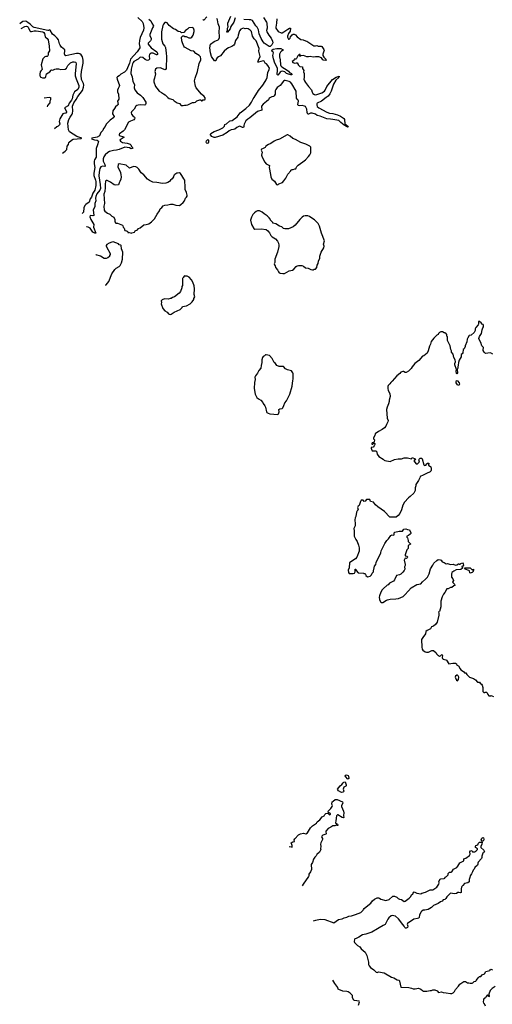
# Model space of a CAD drawing. Extents: x 2239831 to 2395310, y 665973 to 772585.
# Tile 3 of 144: x 2251107 to 2261157, y 681611 to 702546. Entities that reach past the tile are written whole.
import ezdxf

# ---------------------------------------------------------------- set-up
doc = ezdxf.new("R2010")
doc.units = 0

msp = doc.modelspace()

# ---------------------------------------------------------------- linework, layer by layer
at = {"layer": '0CON20XD'}
for points in [[(2253622, 702595), (2253715, 702507), (2253736, 702465), (2253745, 702375), (2253741, 702325), (2253669, 702165), (2253655, 702105), (2253645, 702035), (2253662, 701965), (2253660, 701945), (2253603, 701865), (2253464, 701706), (2253439, 701625), (2253377, 701475), (2253335, 701430), (2253258, 701385), (2253225, 701354), (2253187, 701333), (2253174, 701315), (2253178, 701285), (2253228, 701145), (2253224, 701125), (2253199, 701085), (2253186, 701045), (2253188, 701015), (2253206, 700966), (2253217, 700855), (2253190, 700815), (2253198, 700742), (2253184, 700726), (2253143, 700697), (2253124, 700655), (2253088, 700605), (2253084, 700546), (2253114, 700485), (2253109, 700465), (2253031, 700409), (2252944, 700326), (2252924, 700275), (2252886, 700235), (2252872, 700188), (2252832, 700148), (2252802, 700078), (2252758, 700052), (2252640, 700025), (2252634, 700015), (2252695, 699995), (2252754, 699984), (2252773, 699974), (2252781, 699955), (2252765, 699885), (2252734, 699805), (2252731, 699625), (2252699, 699565), (2252691, 699535), (2252691, 699481), (2252702, 699405), (2252681, 699285), (2252681, 699235), (2252719, 699135), (2252727, 699105), (2252726, 699024), (2252703, 698925), (2252662, 698858), (2252635, 698776), (2252609, 698735), (2252582, 698668), (2252511, 698619), (2252493, 698597), (2252474, 698545), (2252462, 698455), (2252436, 698424)], [(2255085, 702607), (2255025, 702534), (2255015, 702534), (2255002, 702552)], [(2255688, 702585), (2255664, 702495), (2255599, 702401), (2255585, 702351), (2255551, 702319), (2255525, 702280), (2255515, 702283), (2255512, 702295), (2255526, 702324), (2255529, 702365), (2255539, 702395), (2255531, 702445), (2255534, 702475), (2255596, 702624)], [(2252017, 699705), (2252075, 699749), (2252111, 699789), (2252118, 699855), (2252144, 699896), (2252153, 699935), (2252207, 699985), (2252243, 700007), (2252413, 700017), (2252430, 700025), (2252324, 700064), (2252165, 700165), (2252147, 700205), (2252134, 700345), (2252155, 700426), (2252178, 700475), (2252223, 700535), (2252231, 700555), (2252238, 700605), (2252231, 700705), (2252257, 700775), (2252309, 700851), (2252341, 700915), (2252440, 701040), (2252466, 701115), (2252472, 701155), (2252462, 701192), (2252425, 701275), (2252418, 701365), (2252423, 701445), (2252459, 701625), (2252459, 701685), (2252445, 701755), (2252415, 701799), (2252385, 701818), (2252355, 701828), (2252315, 701830), (2252215, 701804), (2252088, 701778), (2252073, 701783), (2252063, 701823), (2252068, 701885), (2252064, 701905), (2251995, 701965), (2251967, 702005), (2251953, 702033), (2251929, 702115), (2251906, 702156), (2251855, 702205), (2251805, 702240), (2251755, 702325), (2251745, 702331), (2251723, 702317), (2251705, 702314), (2251415, 702379), (2251385, 702396), (2251330, 702450), (2251279, 702489), (2251235, 702512), (2251174, 702506), (2251115, 702462), (2251107, 702459)], [(2251140, 702361), (2251219, 702401), (2251255, 702408), (2251275, 702401), (2251291, 702385), (2251320, 702310), (2251335, 702293), (2251355, 702292), (2251412, 702308), (2251455, 702309), (2251598, 702288), (2251622, 702275), (2251638, 702255), (2251646, 702185), (2251695, 702147), (2251715, 702116), (2251735, 701985), (2251739, 701885), (2251710, 701845), (2251714, 701795), (2251709, 701775), (2251695, 701766), (2251665, 701766), (2251642, 701758), (2251596, 701715), (2251564, 701585), (2251586, 701485), (2251564, 701466), (2251544, 701436), (2251534, 701385), (2251534, 701365), (2251544, 701334), (2251555, 701324), (2251595, 701311), (2251645, 701311), (2251655, 701318), (2251664, 701335), (2251677, 701393), (2251750, 701440), (2251775, 701476), (2251785, 701480), (2251815, 701471), (2251855, 701495), (2251885, 701501), (2251935, 701499), (2251985, 701489), (2252075, 701494), (2252102, 701515), (2252130, 701575), (2252185, 701631), (2252235, 701651), (2252265, 701652), (2252294, 701645), (2252304, 701634), (2252307, 701607), (2252289, 701401), (2252290, 701355), (2252308, 701288), (2252364, 701145), (2252366, 701115), (2252347, 701065), (2252275, 701015), (2252239, 700941), (2252226, 700865), (2252212, 700835), (2252161, 700769), (2252139, 700715), (2252063, 700675), (2252102, 700595), (2252102, 700578), (2252085, 700561), (2252045, 700554), (2252027, 700543), (2251962, 700438), (2251948, 700385), (2251960, 700335), (2251956, 700314), (2251925, 700282), (2251895, 700269), (2251846, 700227)], [(2253855, 702556), (2253894, 702525), (2253915, 702470), (2253949, 702415), (2253946, 702395), (2253931, 702371), (2253876, 702235), (2253877, 702205), (2253905, 702155), (2253906, 702125), (2253891, 702099), (2253842, 702048), (2253841, 702025), (2253904, 701945), (2254020, 701865), (2254041, 701825), (2254039, 701805), (2254025, 701796), (2254015, 701798), (2253947, 701837), (2253905, 701835), (2253880, 701820), (2253866, 701804), (2253858, 701775), (2253866, 701705), (2253845, 701687), (2253825, 701681), (2253805, 701684), (2253775, 701701), (2253728, 701745), (2253685, 701752), (2253661, 701745), (2253625, 701710), (2253537, 701655), (2253518, 701635), (2253503, 701605), (2253476, 701496), (2253470, 701400), (2253496, 701334), (2253511, 701235), (2253546, 701165), (2253544, 701094), (2253554, 701055), (2253605, 700991), (2253679, 700939), (2253725, 700894), (2253787, 700795), (2253791, 700765), (2253779, 700741), (2253765, 700732), (2253685, 700737), (2253625, 700731), (2253595, 700721), (2253577, 700705), (2253543, 700647), (2253485, 700589), (2253477, 700565), (2253486, 700535), (2253514, 700504), (2253551, 700475), (2253556, 700455), (2253551, 700435), (2253534, 700416), (2253465, 700390), (2253422, 700365), (2253335, 700205), (2253306, 700174), (2253231, 700119), (2253221, 700105), (2253226, 700085), (2253317, 700057), (2253329, 700045), (2253241, 699995), (2253237, 699985), (2253248, 699965), (2253295, 699936), (2253395, 699919), (2253457, 699897), (2253469, 699885), (2253483, 699853), (2253507, 699827), (2253510, 699815), (2253498, 699805), (2253475, 699803), (2253442, 699822), (2253345, 699837), (2253225, 699784), (2253165, 699769), (2253105, 699768), (2253015, 699742), (2252985, 699726), (2252925, 699675), (2252899, 699631), (2252881, 699585), (2252884, 699535), (2252918, 699465), (2252927, 699433), (2252915, 699426), (2252865, 699435), (2252835, 699421), (2252812, 699385), (2252797, 699303), (2252790, 699225), (2252819, 699045), (2252823, 698955), (2252810, 698925), (2252747, 698845), (2252724, 698786), (2252721, 698751), (2252728, 698695), (2252708, 698635), (2252703, 698567), (2252669, 698505), (2252684, 698386), (2252665, 698377), (2252608, 698382), (2252597, 698355), (2252617, 698295), (2252682, 698195), (2252675, 698135), (2252729, 698005), (2252705, 698005), (2252665, 698032), (2252605, 698115), (2252565, 698134), (2252535, 698141), (2252528, 698141)], [(2254585, 700723), (2254615, 700732), (2254645, 700730), (2254682, 700738), (2254785, 700784), (2254815, 700783), (2254845, 700793), (2254875, 700818), (2254935, 700844), (2254951, 700841), (2254975, 700820), (2254985, 700820), (2255005, 700840), (2255035, 700840), (2255048, 700852), (2255052, 700865), (2255050, 700885), (2255028, 700915), (2254972, 700962), (2254859, 701099), (2254844, 701135), (2254823, 701243), (2254836, 701305), (2254886, 701444), (2254923, 701615), (2254958, 701695), (2254961, 701715), (2254954, 701755), (2254925, 701788), (2254850, 701830), (2254813, 701875), (2254753, 701883), (2254626, 701956), (2254615, 701960), (2254595, 701980), (2254572, 702055), (2254552, 702095), (2254550, 702175), (2254575, 702200), (2254605, 702200), (2254615, 702190), (2254647, 702187), (2254705, 702162), (2254745, 702162), (2254765, 702173), (2254794, 702215), (2254820, 702295), (2254818, 702325), (2254800, 702365), (2254773, 702383), (2254705, 702371), (2254675, 702343), (2254630, 702315), (2254597, 702273), (2254545, 702270), (2254525, 702287), (2254475, 702298), (2254417, 702337), (2254375, 702354), (2254284, 702425), (2254241, 702481), (2254225, 702487), (2254195, 702486), (2254165, 702454), (2254148, 702422), (2254124, 702285), (2254124, 702135), (2254154, 702035), (2254194, 701984), (2254207, 701957), (2254224, 701834), (2254232, 701765), (2254220, 701510), (2254205, 701486), (2254191, 701479), (2254117, 701517), (2254095, 701523), (2254026, 701514), (2253994, 701495), (2253982, 701445), (2253992, 701395), (2253974, 701306), (2253958, 701262), (2253961, 701225), (2253998, 701128), (2254021, 701091), (2254076, 701026), (2254125, 700999), (2254165, 700968), (2254202, 700952), (2254255, 700894), (2254285, 700874), (2254365, 700847), (2254391, 700821), (2254455, 700779), (2254505, 700764), (2254544, 700724), (2254585, 700723)], [(2256577, 702565), (2256571, 702475), (2256551, 702385), (2256557, 702367), (2256605, 702292), (2256664, 702264), (2256685, 702266), (2256725, 702286), (2256806, 702345), (2256845, 702366), (2256865, 702367), (2256857, 702303), (2256824, 702255), (2256803, 702195), (2256804, 702174), (2256821, 702131), (2256835, 702130), (2256845, 702138), (2256856, 702155), (2256862, 702185), (2256898, 702225), (2256924, 702236), (2256944, 702236), (2256975, 702222), (2257005, 702185), (2257085, 702123), (2257135, 702117), (2257182, 702098), (2257215, 702091), (2257365, 701994), (2257395, 701988), (2257425, 701999), (2257455, 701986), (2257515, 701986), (2257533, 701975), (2257573, 701915), (2257578, 701898), (2257555, 701810), (2257556, 701785), (2257573, 701753), (2257617, 701705), (2257622, 701685), (2257615, 701680), (2257565, 701689), (2257554, 701695), (2257525, 701733), (2257465, 701759), (2257395, 701758), (2257345, 701749), (2257285, 701767), (2257245, 701757), (2257215, 701757), (2257145, 701787), (2257085, 701780), (2257075, 701770), (2257065, 701770), (2257060, 701775), (2257070, 701785), (2257070, 701805), (2257050, 701805), (2257023, 701777), (2256995, 701720), (2256982, 701708), (2256942, 701708), (2256935, 701680), (2256903, 701655), (2256915, 701638), (2256955, 701622), (2256985, 701632), (2257005, 701628), (2257030, 701595), (2257030, 701585), (2257064, 701554), (2257120, 701545), (2257122, 701505), (2257147, 701465), (2257142, 701435), (2257153, 701403), (2257154, 701335), (2257157, 701315), (2257150, 701285), (2257163, 701245), (2257185, 701208), (2257245, 701126), (2257311, 701055), (2257323, 701005), (2257341, 700975), (2257375, 700954), (2257405, 700951), (2257535, 700992), (2257586, 701024), (2257602, 701045), (2257635, 701125), (2257755, 701274), (2257835, 701326), (2257900, 701345), (2257902, 701335), (2257891, 701315), (2257832, 701258), (2257783, 701175), (2257732, 701025), (2257705, 700971), (2257667, 700923), (2257621, 700895), (2257526, 700814), (2257435, 700772), (2257424, 700755), (2257422, 700735), (2257435, 700704), (2257466, 700675), (2257635, 700581), (2257695, 700558), (2257765, 700551), (2257864, 700524), (2257926, 700495), (2257990, 700455), (2258003, 700445), (2258013, 700425), (2258022, 700335), (2258085, 700280), (2258090, 700265), (2258075, 700260), (2258058, 700278), (2258005, 700304), (2257935, 700361), (2257895, 700406), (2257765, 700421), (2257715, 700432), (2257635, 700435), (2257495, 700498), (2257435, 700510), (2257395, 700539), (2257325, 700559), (2257292, 700558), (2257245, 700540), (2257235, 700541), (2257219, 700575), (2257214, 700645), (2257185, 700699), (2257165, 700711), (2257115, 700724), (2257055, 700714), (2257028, 700725), (2257020, 700745), (2257032, 700775), (2257038, 700815), (2257028, 700835), (2257005, 700855), (2256993, 700875), (2256984, 701025), (2256893, 701185), (2256866, 701215), (2256835, 701233), (2256755, 701253), (2256735, 701251), (2256719, 701241), (2256645, 701148), (2256585, 701104), (2256553, 701065), (2256541, 701035), (2256536, 700964), (2256520, 700925), (2256505, 700914), (2256466, 700904), (2256415, 700876), (2256396, 700845), (2256356, 700804), (2256285, 700752), (2256252, 700705), (2256255, 700622), (2256162, 700595), (2256002, 700458), (2255955, 700430), (2255919, 700395), (2255882, 700328), (2255873, 700295), (2255872, 700265), (2255865, 700254), (2255845, 700252), (2255785, 700279), (2255764, 700276), (2255725, 700257), (2255685, 700221), (2255655, 700211), (2255605, 700207), (2255563, 700185), (2255516, 700145), (2255426, 700094), (2255265, 700041), (2255243, 700043), (2255195, 700063), (2255162, 700095), (2255163, 700115), (2255175, 700129), (2255241, 700169), (2255345, 700202), (2255385, 700229), (2255426, 700245), (2255465, 700283), (2255468, 700315), (2255505, 700329), (2255565, 700386), (2255585, 700397), (2255625, 700406), (2255735, 700481), (2255795, 700565), (2255919, 700655), (2255995, 700730), (2256037, 700795), (2256069, 700861), (2256096, 700895), (2256185, 701040), (2256277, 701155), (2256325, 701235), (2256349, 701265), (2256370, 701315), (2256386, 701425), (2256415, 701490), (2256416, 701515), (2256385, 701574), (2256356, 701605), (2256324, 701624), (2256305, 701666), (2256285, 701671), (2256185, 701640), (2256174, 701644), (2256184, 701685), (2256221, 701765), (2256193, 701875), (2256198, 701935), (2256138, 702095), (2256096, 702136), (2256061, 702195), (2256033, 702293), (2256007, 702325), (2255965, 702353), (2255935, 702360), (2255905, 702352), (2255865, 702366), (2255845, 702362), (2255812, 702345), (2255779, 702311), (2255752, 702215), (2255748, 702175), (2255696, 702105), (2255674, 702026), (2255662, 702005), (2255617, 701975), (2255545, 701950), (2255515, 701928), (2255452, 701875), (2255375, 701776), (2255335, 701758), (2255305, 701735), (2255284, 701705), (2255275, 701674), (2255265, 701670), (2255250, 701675), (2255188, 701765), (2255167, 701845), (2255151, 701945), (2255164, 702026), (2255245, 702082), (2255325, 702118), (2255341, 702135), (2255354, 702165), (2255357, 702205), (2255347, 702275), (2255358, 702385), (2255331, 702455), (2255314, 702545), (2255296, 702575)], [(2256290, 702590), (2256355, 702495), (2256362, 702472), (2256372, 702365), (2256358, 702315), (2256360, 702285), (2256404, 702215), (2256455, 702155), (2256482, 702092), (2256488, 702055), (2256469, 702015), (2256435, 701979), (2256413, 701973), (2256305, 702047), (2256282, 702075), (2256239, 702149), (2256198, 702245), (2256182, 702332), (2256159, 702385), (2256125, 702418), (2256055, 702528), (2256025, 702543), (2255988, 702542), (2255875, 702552)], [(2256595, 701367), (2256583, 701383), (2256591, 701475), (2256588, 701515), (2256534, 701625), (2256505, 701715), (2256490, 701785), (2256503, 701845), (2256498, 701855), (2256473, 701873), (2256471, 701895), (2256495, 701921), (2256575, 701935), (2256663, 701933), (2256710, 701905), (2256712, 701895), (2256675, 701876), (2256654, 701855), (2256634, 701815), (2256635, 701755), (2256649, 701695), (2256654, 701585), (2256663, 701563), (2256683, 701543), (2256795, 701475), (2256824, 701455), (2256846, 701426), (2256885, 701403), (2256896, 701385), (2256895, 701372), (2256875, 701372), (2256805, 701393), (2256779, 701405), (2256745, 701435), (2256685, 701449), (2256665, 701445), (2256647, 701433), (2256605, 701372), (2256595, 701367)], [(2251629, 700883), (2251735, 700897), (2251760, 700895), (2251760, 700845), (2251747, 700815), (2251745, 700780), (2251697, 700725), (2251691, 700695)], [(2256585, 699032), (2256605, 699040), (2256615, 699058), (2256695, 699088), (2256725, 699118), (2256764, 699176), (2256807, 699265), (2256870, 699335), (2256870, 699345), (2256901, 699359), (2256925, 699360), (2256955, 699372), (2256980, 699375), (2256983, 699397), (2256998, 699425), (2257028, 699455), (2257128, 699522), (2257185, 699568), (2257246, 699634), (2257275, 699670), (2257297, 699713), (2257300, 699835), (2257275, 699860), (2257192, 699902), (2257085, 699938), (2256972, 700002), (2256913, 700023), (2256855, 700070), (2256807, 700097), (2256795, 700098), (2256632, 700008), (2256563, 699987), (2256515, 699962), (2256450, 699915), (2256395, 699890), (2256340, 699855), (2256325, 699830), (2256285, 699810), (2256250, 699790), (2256244, 699775), (2256248, 699755), (2256262, 699732), (2256252, 699665), (2256264, 699624), (2256320, 699515), (2256349, 699485), (2256419, 699445), (2256414, 699405), (2256443, 699255), (2256448, 699205), (2256470, 699155), (2256525, 699110), (2256565, 699040), (2256585, 699032)], [(2255095, 699915), (2255076, 699925), (2255072, 699945), (2255081, 699969), (2255105, 699998), (2255120, 699985), (2255125, 699945), (2255115, 699924), (2255095, 699915)], [(2253475, 698010), (2253495, 698012), (2253545, 698030), (2253565, 698058), (2253615, 698077), (2253632, 698105), (2253667, 698123), (2253745, 698188), (2253795, 698190), (2253855, 698209), (2253913, 698245), (2253974, 698315), (2254028, 698412), (2254080, 698485), (2254096, 698524), (2254129, 698551), (2254155, 698588), (2254194, 698606), (2254258, 698612), (2254316, 698626), (2254365, 698623), (2254425, 698600), (2254505, 698598), (2254536, 698614), (2254583, 698657), (2254612, 698695), (2254635, 698750), (2254655, 698770), (2254668, 698795), (2254668, 698815), (2254653, 698875), (2254623, 698935), (2254629, 698975), (2254616, 699136), (2254595, 699160), (2254554, 699234), (2254528, 699275), (2254505, 699288), (2254466, 699286), (2254450, 699280), (2254407, 699253), (2254395, 699240), (2254382, 699238), (2254380, 699205), (2254347, 699165), (2254313, 699137), (2254294, 699106), (2254255, 699083), (2254215, 699071), (2254145, 699064), (2254025, 699086), (2253935, 699092), (2253865, 699128), (2253827, 699157), (2253745, 699248), (2253690, 699290), (2253640, 699370), (2253605, 699404), (2253575, 699416), (2253525, 699422), (2253445, 699392), (2253372, 699455), (2253225, 699480), (2253198, 699465), (2253196, 699415), (2253253, 699295), (2253261, 699245), (2253264, 699206), (2253257, 699157), (2253238, 699108), (2253219, 699075), (2253205, 699033), (2253145, 699028), (2253115, 699032), (2253035, 699094), (2252965, 699129), (2252945, 699129), (2252932, 699115), (2252922, 699045), (2252925, 698975), (2252915, 698895), (2252894, 698834), (2252908, 698635), (2252898, 698582), (2252904, 698495), (2252920, 698475), (2252974, 698435), (2253023, 698413), (2253065, 698370), (2253106, 698346), (2253128, 698295), (2253130, 698245), (2253152, 698222), (2253185, 698222), (2253290, 698175), (2253300, 698165), (2253310, 698135), (2253330, 698115), (2253340, 698065), (2253375, 698060), (2253382, 698052), (2253398, 698048), (2253405, 698020), (2253425, 698020), (2253435, 698012), (2253445, 698020), (2253475, 698010)], [(2256705, 697148), (2256735, 697153), (2256835, 697203), (2256906, 697224), (2256935, 697243), (2256983, 697295), (2257005, 697311), (2257035, 697321), (2257105, 697323), (2257142, 697305), (2257185, 697272), (2257240, 697265), (2257295, 697238), (2257335, 697228), (2257352, 697228), (2257365, 697240), (2257395, 697240), (2257422, 697275), (2257433, 697325), (2257456, 697365), (2257464, 697415), (2257486, 697475), (2257492, 697518), (2257519, 697605), (2257576, 697696), (2257581, 697731), (2257567, 697775), (2257590, 697845), (2257526, 698005), (2257484, 698155), (2257455, 698210), (2257373, 698293), (2257295, 698342), (2257270, 698365), (2257235, 698378), (2257177, 698377), (2257145, 698367), (2257113, 698345), (2257064, 698296), (2256963, 698175), (2256921, 698139), (2256825, 698097), (2256745, 698100), (2256719, 698109), (2256680, 698140), (2256634, 698154), (2256555, 698208), (2256492, 698222), (2256490, 698235), (2256440, 698285), (2256437, 698297), (2256420, 698315), (2256420, 698325), (2256369, 698379), (2256305, 698418), (2256266, 698456), (2256203, 698483), (2256165, 698482), (2256139, 698471), (2256097, 698443), (2256063, 698405), (2256035, 698350), (2256018, 698285), (2256034, 698194), (2256085, 698110), (2256105, 698090), (2256245, 698100), (2256347, 698087), (2256386, 698056), (2256418, 698015), (2256445, 697960), (2256475, 697930), (2256547, 697887), (2256587, 697837), (2256608, 697795), (2256618, 697755), (2256618, 697725), (2256589, 697601), (2256534, 697455), (2256532, 697385), (2256520, 697355), (2256522, 697335), (2256538, 697315), (2256550, 697275), (2256590, 697225), (2256609, 697185), (2256625, 697167), (2256645, 697157), (2256705, 697148)], [(2252934, 696902), (2252945, 696908), (2253001, 696979), (2253070, 697145), (2253128, 697235), (2253158, 697262), (2253225, 697300), (2253245, 697322), (2253274, 697376), (2253290, 697455), (2253302, 697602), (2253273, 697675), (2253262, 697742), (2253255, 697750), (2253225, 697760), (2253205, 697778), (2253095, 697820), (2253065, 697816), (2253008, 697795), (2252962, 697765), (2252948, 697748), (2252943, 697735), (2252950, 697715), (2253030, 697575), (2253029, 697551), (2253018, 697535), (2253015, 697510), (2252985, 697480), (2252945, 697468), (2252905, 697470), (2252826, 697516), (2252735, 697544), (2252724, 697542)], [(2254305, 696278), (2254325, 696282), (2254394, 696326), (2254520, 696385), (2254560, 696425), (2254570, 696445), (2254655, 696460), (2254735, 696502), (2254776, 696544), (2254810, 696595), (2254813, 696617), (2254830, 696655), (2254820, 696705), (2254822, 696825), (2254818, 696885), (2254790, 696965), (2254762, 697015), (2254710, 697075), (2254665, 697090), (2254625, 697090), (2254615, 697100), (2254582, 697068), (2254578, 697052), (2254570, 697045), (2254572, 696945), (2254568, 696895), (2254558, 696875), (2254558, 696845), (2254528, 696765), (2254499, 696731), (2254398, 696652), (2254355, 696637), (2254325, 696618), (2254304, 696616), (2254273, 696603), (2254185, 696608), (2254135, 696590), (2254113, 696567), (2254120, 696535), (2254112, 696505), (2254152, 696405), (2254195, 696358), (2254246, 696326), (2254274, 696294), (2254287, 696287), (2254305, 696278)], [(2261165, 695436), (2261115, 695463), (2261063, 695453), (2261015, 695452), (2260984, 695474), (2260965, 695510), (2260960, 695525), (2260972, 695575), (2260937, 695615), (2260914, 695684), (2260874, 695744), (2260868, 695765), (2260882, 695808), (2260926, 695875), (2260940, 695955), (2260953, 695995), (2260967, 696015), (2260968, 696045), (2260960, 696065), (2260944, 696074), (2260923, 696103), (2260885, 696128), (2260865, 696130), (2260860, 696125), (2260862, 696075), (2260858, 696055), (2260805, 696000), (2260792, 695975), (2260792, 695938), (2260774, 695896), (2260705, 695840), (2260665, 695830), (2260634, 695785), (2260624, 695755), (2260616, 695695), (2260578, 695615), (2260578, 695595), (2260555, 695550), (2260538, 695532), (2260530, 695465), (2260516, 695444), (2260495, 695430), (2260492, 695375), (2260455, 695310), (2260438, 695255), (2260434, 695204), (2260423, 695165), (2260424, 695135), (2260412, 695105), (2260416, 695035), (2260405, 695018), (2260392, 695022), (2260387, 695075), (2260392, 695105), (2260362, 695205), (2260362, 695235), (2260372, 695275), (2260370, 695315), (2260340, 695365), (2260322, 695432), (2260292, 695475), (2260290, 695505), (2260273, 695533), (2260258, 695615), (2260201, 695725), (2260202, 695805), (2260192, 695815), (2260188, 695855), (2260165, 695880), (2260155, 695880), (2260145, 695890), (2260135, 695890), (2260095, 695912), (2260065, 695912), (2260035, 695898), (2260012, 695875), (2260002, 695855), (2259975, 695838), (2259912, 695775), (2259859, 695701), (2259840, 695645), (2259818, 695605), (2259792, 695505), (2259768, 695455), (2259698, 695402), (2259671, 695389), (2259595, 695302), (2259512, 695238), (2259452, 695165), (2259433, 695127), (2259378, 695072), (2259325, 695042), (2259303, 695043), (2259270, 695065), (2259255, 695067), (2259215, 695050), (2259189, 695021), (2259127, 694973), (2259027, 694863), (2259016, 694844), (2258997, 694833), (2258980, 694805), (2258940, 694765), (2258932, 694745), (2258932, 694705), (2258945, 694660), (2258977, 694595), (2258987, 694535), (2258960, 694455), (2258963, 694425), (2258951, 694375), (2258920, 694305), (2258908, 694255), (2258924, 694074), (2258942, 694025), (2258936, 693995), (2258905, 693940), (2258896, 693904), (2258865, 693868), (2258816, 693834), (2258735, 693792), (2258665, 693740), (2258657, 693703), (2258628, 693655), (2258632, 693635), (2258652, 693612), (2258647, 693573), (2258632, 693558), (2258605, 693552), (2258592, 693535), (2258595, 693520), (2258615, 693520), (2258635, 693540), (2258652, 693542), (2258658, 693535), (2258656, 693515), (2258646, 693484), (2258626, 693454), (2258582, 693448), (2258580, 693435), (2258590, 693415), (2258593, 693393), (2258605, 693380), (2258675, 693382), (2258693, 693373), (2258710, 693305), (2258742, 693262), (2258839, 693199), (2258855, 693178), (2258872, 693172), (2258985, 693154), (2259075, 693197), (2259155, 693210), (2259225, 693210), (2259285, 693227), (2259355, 693228), (2259438, 693212), (2259455, 693238), (2259516, 693206), (2259520, 693195), (2259508, 693182), (2259492, 693178), (2259490, 693165), (2259535, 693100), (2259565, 693100), (2259592, 693128), (2259610, 693135), (2259593, 693185), (2259599, 693201), (2259625, 693220), (2259655, 693222), (2259666, 693206), (2259700, 693085), (2259715, 693070), (2259748, 693072), (2259750, 693095), (2259775, 693120), (2259805, 693120), (2259810, 693115), (2259810, 693095), (2259802, 693088), (2259800, 693075), (2259850, 693040), (2259859, 693005), (2259857, 692965), (2259850, 692945), (2259837, 692933), (2259755, 692900), (2259675, 692854), (2259635, 692843), (2259626, 692834), (2259618, 692802), (2259585, 692750), (2259528, 692665), (2259528, 692635), (2259513, 692593), (2259513, 692537), (2259488, 692482), (2259412, 692405), (2259375, 692377), (2259288, 692285), (2259254, 692226), (2259228, 692125), (2259192, 692045), (2259156, 692004), (2259115, 691972), (2259095, 691968), (2258975, 691970), (2258866, 692086), (2258720, 692185), (2258671, 692231), (2258632, 692285), (2258570, 692305), (2258552, 692342), (2258493, 692347), (2258478, 692342), (2258455, 692312), (2258435, 692302), (2258412, 692332), (2258375, 692332), (2258365, 692328), (2258352, 692305), (2258328, 692215), (2258305, 692202), (2258288, 692175), (2258302, 692125), (2258282, 692105), (2258268, 692075), (2258258, 691985), (2258240, 691955), (2258232, 691915), (2258240, 691825), (2258238, 691785), (2258228, 691755), (2258212, 691725), (2258220, 691675), (2258220, 691565), (2258252, 691495), (2258272, 691475), (2258285, 691450), (2258313, 691375), (2258326, 691314), (2258323, 691245), (2258275, 691118), (2258245, 691082), (2258145, 691022), (2258122, 690995), (2258112, 690888), (2258092, 690845), (2258098, 690795), (2258115, 690770), (2258195, 690770), (2258225, 690778), (2258242, 690805), (2258242, 690832), (2258233, 690847), (2258245, 690860), (2258255, 690860), (2258262, 690832), (2258303, 690783), (2258415, 690780), (2258425, 690770), (2258445, 690770), (2258458, 690758), (2258470, 690725), (2258505, 690700), (2258560, 690715), (2258590, 690745), (2258600, 690775), (2258627, 690803), (2258630, 690845), (2258637, 690853), (2258653, 690927), (2258678, 690965), (2258688, 691002), (2258785, 691210), (2258795, 691250), (2258833, 691335), (2258874, 691406), (2258916, 691474), (2258948, 691505), (2259001, 691579), (2259025, 691590), (2259045, 691588), (2259070, 691595), (2259070, 691635), (2259085, 691650), (2259175, 691672), (2259245, 691670), (2259277, 691713), (2259315, 691722), (2259355, 691703), (2259396, 691696), (2259426, 691636), (2259425, 691620), (2259412, 691605), (2259375, 691578), (2259340, 691565), (2259340, 691545), (2259352, 691532), (2259368, 691475), (2259368, 691448), (2259420, 691405), (2259420, 691395), (2259370, 691365), (2259370, 691305), (2259338, 691272), (2259302, 691165), (2259305, 691150), (2259345, 691137), (2259354, 691115), (2259349, 691101), (2259335, 691093), (2259302, 691098), (2259281, 691055), (2259302, 690965), (2259302, 690938), (2259290, 690915), (2259298, 690865), (2259282, 690835), (2259255, 690798), (2259210, 690760), (2259184, 690746), (2259121, 690729), (2259080, 690635), (2259055, 690610), (2258974, 690566), (2258945, 690532), (2258920, 690525), (2258836, 690444), (2258818, 690425), (2258788, 690375), (2258758, 690295), (2258753, 690265), (2258758, 690215), (2258782, 690165), (2258795, 690152), (2258830, 690155), (2258904, 690206), (2258925, 690212), (2258985, 690228), (2259105, 690232), (2259165, 690242), (2259212, 690258), (2259260, 690285), (2259296, 690314), (2259372, 690405), (2259434, 690466), (2259555, 690538), (2259635, 690553), (2259674, 690596), (2259735, 690647), (2259776, 690695), (2259814, 690765), (2259845, 690868), (2259894, 690946), (2259916, 690994), (2259975, 691050), (2260005, 691068), (2260050, 691065), (2260067, 691055), (2260092, 691022), (2260132, 691008), (2260175, 690979), (2260205, 690984), (2260265, 690964), (2260325, 690969), (2260375, 690950), (2260404, 690956), (2260435, 690980), (2260445, 690980), (2260455, 690970), (2260475, 690970), (2260490, 690985), (2260525, 690998), (2260540, 690975), (2260542, 690945), (2260525, 690920), (2260512, 690918), (2260510, 690905), (2260520, 690895), (2260520, 690885), (2260488, 690855), (2260388, 690852), (2260335, 690823), (2260296, 690794), (2260289, 690755), (2260288, 690695), (2260316, 690656), (2260328, 690625), (2260312, 690585), (2260350, 690545), (2260357, 690513), (2260335, 690510), (2260295, 690473), (2260265, 690470), (2260215, 690448), (2260190, 690445), (2260147, 690365), (2260118, 690335), (2260087, 690275), (2260062, 690185), (2260062, 690065), (2260037, 689963), (2260025, 689960), (2260014, 689946), (2260022, 689932), (2260023, 689885), (2259984, 689736), (2259952, 689685), (2259906, 689654), (2259865, 689638), (2259844, 689596), (2259774, 689556)], [(2256595, 694153), (2256611, 694169), (2256626, 694205), (2256620, 694255), (2256638, 694275), (2256685, 694282), (2256700, 694295), (2256726, 694344), (2256742, 694398), (2256780, 694445), (2256850, 694585), (2256903, 694755), (2256913, 694875), (2256924, 694906), (2256922, 695015), (2256918, 695035), (2256885, 695078), (2256805, 695103), (2256756, 695126), (2256715, 695173), (2256625, 695174), (2256574, 695194), (2256544, 695235), (2256518, 695258), (2256479, 695339), (2256416, 695406), (2256345, 695422), (2256335, 695420), (2256315, 695400), (2256284, 695386), (2256272, 695365), (2256254, 695315), (2256259, 695255), (2256242, 695195), (2256236, 695136), (2256194, 695086), (2256166, 695034), (2256121, 694975), (2256110, 694945), (2256116, 694896), (2256101, 694835), (2256090, 694705), (2256116, 694585), (2256153, 694515), (2256182, 694485), (2256235, 694453), (2256277, 694405), (2256283, 694385), (2256318, 694338), (2256334, 694305), (2256356, 694205), (2256364, 694194), (2256388, 694178), (2256425, 694169), (2256595, 694153)], [(2260445, 694768), (2260415, 694786), (2260388, 694825), (2260386, 694845), (2260397, 694873), (2260418, 694868), (2260449, 694825), (2260459, 694795), (2260445, 694768)], [(2260695, 690778), (2260682, 690785), (2260668, 690825), (2260656, 690836), (2260580, 690865), (2260570, 690875), (2260570, 690885), (2260575, 690890), (2260685, 690888), (2260725, 690850), (2260755, 690860), (2260760, 690835), (2260750, 690825), (2260750, 690815), (2260730, 690795), (2260705, 690782), (2260695, 690778)], [(2259774, 689556), (2259742, 689535), (2259738, 689485), (2259677, 689413), (2259650, 689365), (2259660, 689205), (2259668, 689165), (2259681, 689141), (2259730, 689105), (2259755, 689098), (2259799, 689101), (2259874, 689136), (2259905, 689137), (2259962, 689085), (2259972, 689065), (2260000, 689035), (2260015, 689030), (2260033, 689013), (2260055, 689018), (2260084, 689046), (2260090, 689045), (2260098, 689025), (2260088, 688985), (2260095, 688962), (2260110, 688950), (2260165, 688936), (2260182, 688925), (2260235, 688848), (2260315, 688866), (2260373, 688863), (2260393, 688853), (2260405, 688820), (2260438, 688805), (2260476, 688746), (2260485, 688722), (2260545, 688688), (2260565, 688660), (2260597, 688657), (2260615, 688622), (2260675, 688570), (2260755, 688537), (2260797, 688507), (2260842, 688462), (2260885, 688460), (2260898, 688438), (2260929, 688415), (2260938, 688395), (2260954, 688345), (2260954, 688264), (2260978, 688238), (2260995, 688238), (2261002, 688245), (2261015, 688250), (2261032, 688245), (2261044, 688234), (2261058, 688195), (2261083, 688173), (2261125, 688170), (2261135, 688180), (2261145, 688170), (2261185, 688158)], [(2260415, 688492), (2260438, 688515), (2260442, 688565), (2260428, 688598), (2260415, 688610), (2260405, 688610), (2260372, 688585), (2260368, 688565), (2260394, 688504), (2260415, 688492)], [(2258085, 686400), (2258035, 686452), (2258030, 686465), (2258037, 686483), (2258055, 686488), (2258090, 686475), (2258100, 686465), (2258108, 686415), (2258095, 686402), (2258085, 686400)], [(2257947, 686117), (2257934, 686124), (2257885, 686153), (2257863, 686185), (2257922, 686258), (2257959, 686281), (2257987, 686323), (2258003, 686337), (2258025, 686340), (2258052, 686275), (2258052, 686258), (2258043, 686247), (2258002, 686225), (2257983, 686185), (2258002, 686145), (2257995, 686132), (2257975, 686120), (2257947, 686117)], [(2256841, 684958), (2256855, 684964), (2256900, 684955), (2256902, 684985), (2256880, 685045), (2256915, 685068), (2256950, 685075), (2256947, 685105), (2256955, 685127), (2257038, 685215), (2257075, 685234), (2257145, 685249), (2257193, 685237), (2257226, 685254), (2257290, 685365), (2257334, 685406), (2257415, 685460), (2257432, 685488), (2257489, 685535), (2257538, 685595), (2257583, 685617), (2257596, 685645), (2257617, 685665), (2257645, 685673), (2257667, 685667), (2257693, 685643), (2257718, 685655), (2257715, 685668), (2257676, 685686), (2257668, 685715), (2257679, 685735), (2257723, 685775), (2257753, 685815), (2257757, 685835), (2257743, 685865), (2257752, 685918), (2257775, 685928), (2257815, 685969), (2257859, 685969), (2257973, 685913), (2257978, 685885), (2257952, 685835), (2257953, 685815), (2257992, 685715), (2257997, 685685), (2257993, 685625), (2258003, 685585), (2257995, 685577), (2257965, 685580), (2257875, 685638), (2257863, 685637), (2257843, 685615), (2257826, 685515), (2257825, 685470), (2257831, 685461), (2257865, 685440), (2257872, 685425), (2257870, 685415), (2257855, 685412), (2257835, 685422), (2257806, 685404), (2257765, 685403), (2257725, 685377), (2257665, 685350), (2257618, 685292), (2257616, 685275), (2257626, 685235), (2257620, 685225), (2257555, 685204), (2257530, 685185), (2257527, 685175), (2257546, 685135), (2257546, 685116), (2257510, 685045), (2257504, 685016), (2257514, 684965), (2257502, 684925), (2257508, 684905), (2257502, 684885), (2257483, 684847), (2257425, 684798), (2257411, 684769), (2257381, 684739), (2257353, 684697), (2257330, 684625), (2257308, 684585), (2257312, 684478), (2257290, 684425), (2257257, 684375), (2257258, 684345), (2257250, 684325), (2257133, 684167), (2257113, 684128)], [(2257355, 683389), (2257407, 683403), (2257495, 683419), (2257595, 683414), (2257784, 683344), (2257885, 683411), (2257965, 683426), (2258004, 683446), (2258065, 683463), (2258105, 683484), (2258165, 683492), (2258248, 683522), (2258360, 683565), (2258410, 683615), (2258415, 683630), (2258430, 683645), (2258510, 683715), (2258576, 683764), (2258607, 683813), (2258650, 683845), (2258705, 683872), (2258735, 683873), (2258756, 683866), (2258785, 683843), (2258895, 683818), (2258961, 683839), (2259043, 683907), (2259075, 683908), (2259125, 683888), (2259155, 683862), (2259185, 683848), (2259225, 683842), (2259285, 683798), (2259306, 683804), (2259392, 683868), (2259423, 683905), (2259435, 683940), (2259466, 683954), (2259484, 683995), (2259495, 684003), (2259555, 683972), (2259635, 683962), (2259656, 683974), (2259735, 683996), (2259835, 684044), (2259892, 684048), (2259977, 684105), (2260017, 684165), (2260027, 684195), (2260018, 684225), (2260050, 684275), (2260065, 684282), (2260135, 684283), (2260149, 684291), (2260157, 684313), (2260185, 684328), (2260218, 684365), (2260220, 684395), (2260231, 684409), (2260245, 684418), (2260282, 684418), (2260299, 684431), (2260332, 684485), (2260401, 684519), (2260427, 684545), (2260468, 684622), (2260548, 684665), (2260552, 684705), (2260594, 684716), (2260673, 684777), (2260688, 684805), (2260680, 684855), (2260690, 684875), (2260718, 684878), (2260735, 684850), (2260785, 684850), (2260810, 684865), (2260810, 684875), (2260840, 684905), (2260840, 684915), (2260798, 684948), (2260797, 684975), (2260809, 684991), (2260848, 685002), (2260865, 685040), (2260885, 685060), (2260938, 685058), (2260937, 685015), (2260910, 684965), (2260910, 684945), (2260975, 684890), (2260987, 684863), (2260980, 684845), (2260962, 684838), (2260953, 684827), (2260937, 684763), (2260936, 684734), (2260925, 684710), (2260857, 684633), (2260848, 684615), (2260852, 684585), (2260845, 684570), (2260785, 684520), (2260768, 684485), (2260750, 684465), (2260738, 684425), (2260712, 684385), (2260688, 684342), (2260682, 684305), (2260662, 684265), (2260662, 684215), (2260635, 684193), (2260565, 684182), (2260533, 684135), (2260505, 684117), (2260498, 684105), (2260492, 684065), (2260497, 683995), (2260491, 683989), (2260475, 683984), (2260445, 683990), (2260425, 683987), (2260395, 683970), (2260345, 683960), (2260275, 683972), (2260260, 683965), (2260188, 683895), (2260165, 683858), (2260145, 683842), (2260115, 683832), (2260088, 683805), (2260052, 683788), (2260006, 683754), (2259905, 683711), (2259865, 683672), (2259795, 683628), (2259725, 683610), (2259685, 683609), (2259658, 683592), (2259638, 683572), (2259607, 683505), (2259604, 683465), (2259593, 683445), (2259565, 683432), (2259485, 683424), (2259355, 683332), (2259347, 683315), (2259361, 683275), (2259355, 683242), (2259325, 683228), (2259313, 683233), (2259297, 683247), (2259282, 683275), (2259255, 683308), (2259159, 683425), (2259098, 683488), (2259025, 683501), (2259005, 683491), (2258955, 683446), (2258936, 683424), (2258895, 683334), (2258875, 683311), (2258837, 683283), (2258751, 683239), (2258715, 683213), (2258595, 683147), (2258465, 683099), (2258395, 683086), (2258320, 683035), (2258265, 683008), (2258233, 683005), (2258225, 682990), (2258219, 682945), (2258226, 682925), (2258292, 682862), (2258340, 682830), (2258370, 682790), (2258455, 682718), (2258489, 682651), (2258524, 682505), (2258524, 682454), (2258536, 682426), (2258565, 682390), (2258635, 682343), (2258685, 682292), (2258705, 682290), (2258735, 682298), (2258855, 682278), (2259015, 682188), (2259066, 682176), (2259135, 682133), (2259174, 682124), (2259185, 682102), (2259215, 681974), (2259385, 681967), (2259440, 681955), (2259475, 681940), (2259515, 681940), (2259586, 681956), (2259635, 681932), (2259671, 681901), (2259695, 681888), (2259765, 681888), (2259834, 681906), (2259865, 681903), (2259894, 681916), (2259935, 681922), (2259985, 681898), (2260015, 681862), (2260075, 681877), (2260115, 681860), (2260176, 681856), (2260265, 681840), (2260295, 681842), (2260325, 681858), (2260355, 681882), (2260371, 681925), (2260436, 681994), (2260464, 682036), (2260550, 682095), (2260585, 682099), (2260628, 682068), (2260655, 682068), (2260687, 682057), (2260725, 682058), (2260740, 682065), (2260770, 682095), (2260805, 682100), (2260810, 682115), (2260845, 682150), (2260861, 682179), (2260885, 682200), (2260915, 682200), (2260940, 682240), (2260989, 682261), (2261020, 682305), (2261102, 682328), (2261110, 682335), (2261112, 682348), (2261125, 682358), (2261160, 682345)], [(2260965, 685080), (2260942, 685082), (2260922, 685105), (2260935, 685140), (2260955, 685160), (2260968, 685148), (2260978, 685125), (2260978, 685105), (2260965, 685080)], [(2258309, 681595), (2258332, 681665), (2258325, 681680), (2258224, 681694), (2258211, 681701), (2258182, 681745), (2258182, 681795), (2258178, 681805), (2258137, 681845), (2258095, 681874), (2258065, 681884), (2257981, 681891), (2257892, 681925), (2257882, 681935), (2257873, 681965), (2257806, 682056), (2257769, 682121)], [(2261215, 681993), (2261155, 681950), (2261109, 681901), (2261080, 681825), (2261090, 681775), (2261082, 681772), (2261078, 681788), (2261055, 681810), (2261025, 681780), (2261009, 681751), (2260978, 681725), (2260968, 681705), (2260962, 681665), (2260970, 681635), (2260980, 681625)], [(2260980, 681625), (2261005, 681580)]]:
    msp.add_lwpolyline(points, dxfattribs=at)

doc.saveas('drawing.dxf')
